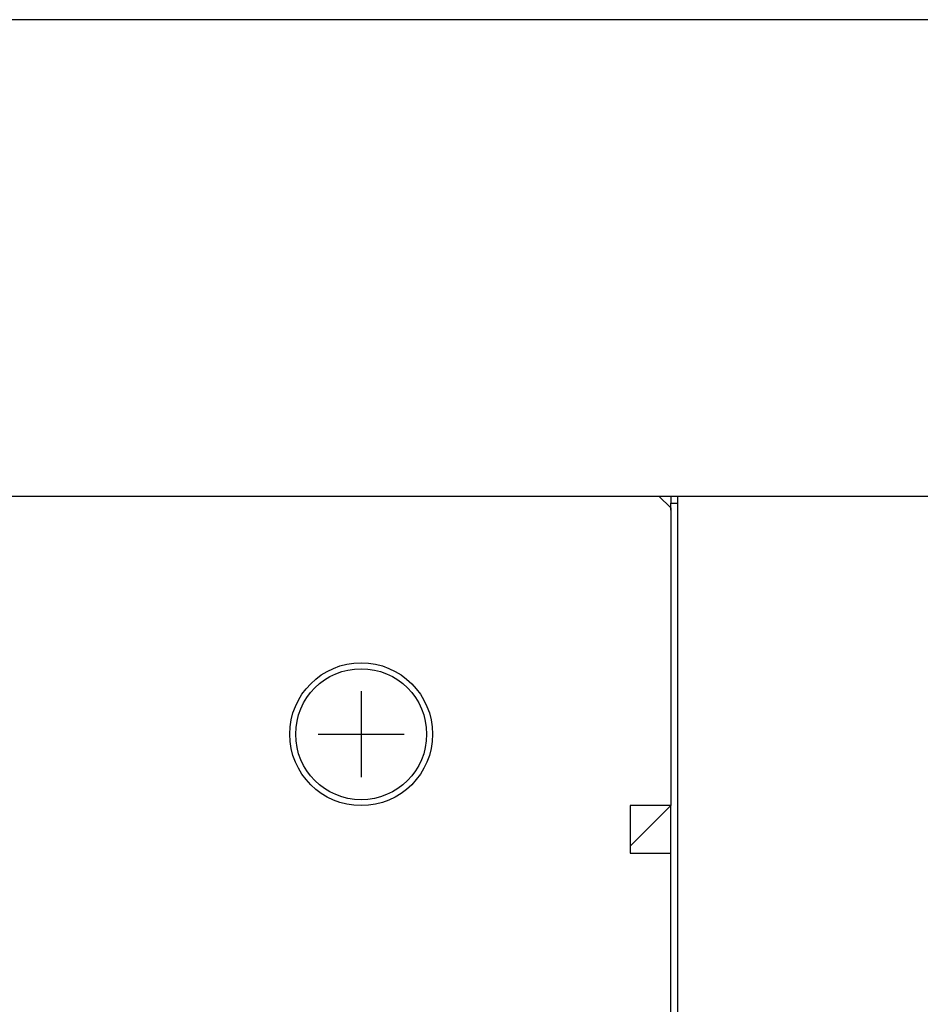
# Model space of a CAD drawing. Extents: x 159 to 2026, y 157 to 1386.
# Tile 15 of 28: x 1217 to 1254, y 995 to 1036. Entities that reach past the tile are written whole.
import ezdxf

# ---------------------------------------------------------------- set-up
doc = ezdxf.new("R2010")
doc.units = 0
doc.header["$LTSCALE"] = 115.5
for name, color, linetype in [('ALL_AXIS', 7, 'CONTINUOUS'), ('ALL_CURVE', 7, 'CONTINUOUS'), ('ALL_FEATURES', 7, 'CONTINUOUS')]:
    doc.layers.add(name, color=color, linetype=linetype)

msp = doc.modelspace()

# ---------------------------------------------------------------- linework, layer by layer
at = {"layer": 'ALL_AXIS', "color": 7, "linetype": 'CONTINUOUS'}
for p, q in [((1244.3, 854.3), (1244.3, 1016)), ((1244.3, 1016), (1258.413, 1016)), ((1244, 1015.411), (1244, 1015.7)), ((1244, 1015.7), (1244.3, 1015.7)), ((1244, 857.6), (1244, 1003))]:
    msp.add_line(p, q, dxfattribs=at)
for radius in [3, 2.75]:
    msp.add_circle((1231, 1006), radius, dxfattribs=at)
at = {"layer": 'ALL_CURVE', "color": 2, "linetype": 'CONTINUOUS'}
for p, q in [((1243.5, 1016), (1244, 1016)), ((1244, 1016), (1244, 1015.7))]:
    msp.add_line(p, q, dxfattribs=at)
at = {"layer": 'ALL_CURVE', "color": 40, "linetype": 'CONTINUOUS'}
for p, q in [((1231, 1007.8), (1231, 1004.2)), ((1229.2, 1006), (1232.8, 1006))]:
    msp.add_line(p, q, dxfattribs=at)
at = {"layer": 'ALL_FEATURES', "color": 7, "linetype": 'CONTINUOUS'}
for p, q in [((1262, 1036), (1076, 1036)), ((1244.3, 1016), (1298, 1016))]:
    msp.add_line(p, q, dxfattribs=at)
at = {"layer": 'ALL_FEATURES', "color": 3, "linetype": 'CONTINUOUS'}
for p, q in [((1039.5, 1016), (1244.3, 1016)), ((1244, 1015.5), (1243.5, 1016)), ((1244, 1016), (1244, 1015.792)), ((1244, 1015.5), (1244, 1003)), ((1242.3, 1001.3), (1244, 1003)), ((1242.3, 1003), (1242.3, 1001)), ((1244, 1003), (1242.3, 1003)), ((1242.3, 1001), (1244, 1001))]:
    msp.add_line(p, q, dxfattribs=at)

doc.saveas('drawing.dxf')
